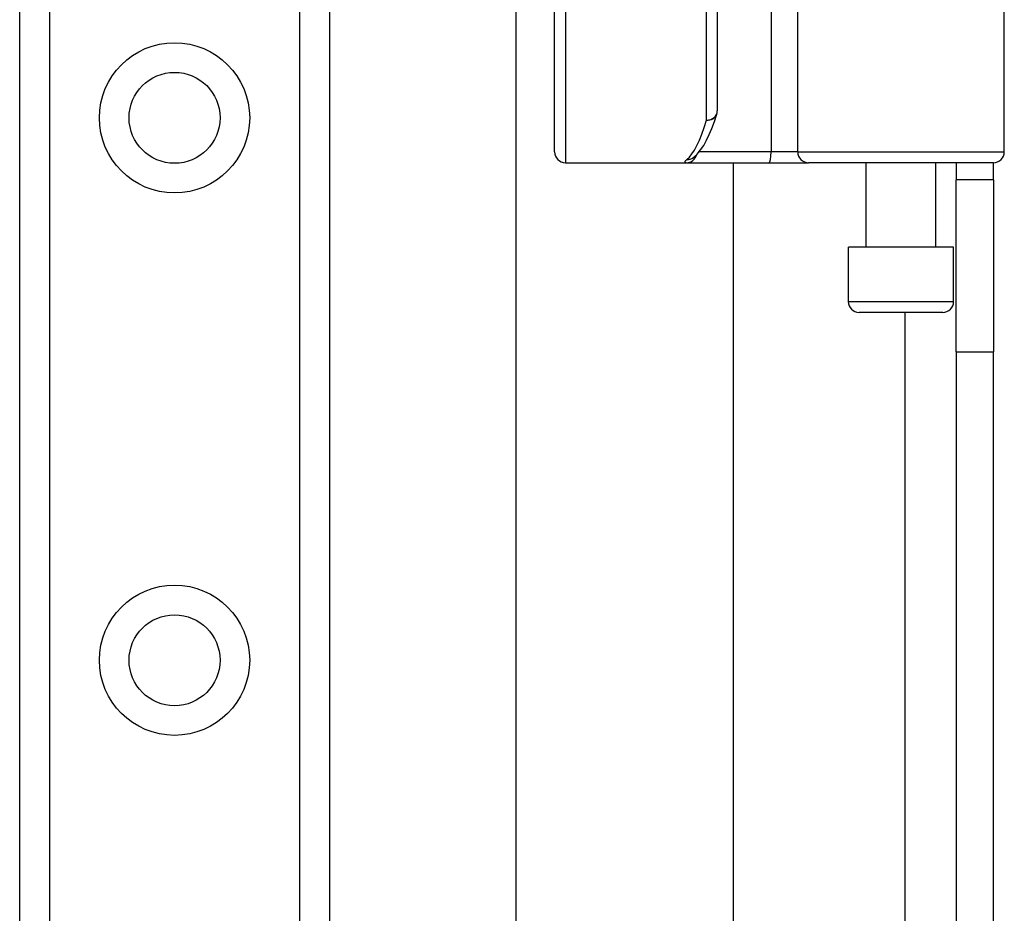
# Model space of a CAD drawing. Header units: inches. Extents: x 10 to 197, y 9 to 109.
# Tile 60 of 111: x 32.5 to 34.28, y 53.28 to 54.9. Entities that reach past the tile are written whole.
import ezdxf

# ---------------------------------------------------------------- set-up
doc = ezdxf.new("R2010")
doc.units = ezdxf.units.IN
doc.header["$MEASUREMENT"] = 0
doc.layers.add('Visible Edges(ANSI)', color=7, linetype='Continuous', lineweight=25)
doc.layers.add('Visible Tangent Edges(ANSI)', color=7, linetype='Continuous', lineweight=25)

msp = doc.modelspace()

# ---------------------------------------------------------------- linework, layer by layer
at = {"layer": 'Visible Edges(ANSI)'}
for p, q in [((32.4967, 18.9666), (32.4967, 75.7225)), ((33.0587, 75.7225), (33.0587, 18.9666)), ((33.3976, 39.23), (33.3976, 55.4591)), ((34.2832, 54.6647), (34.2832, 55.2494)), ((33.7625, 55.145), (33.7625, 54.7388)), ((33.4672, 54.6647), (33.4672, 54.9539)), ((33.7186, 54.6541), (33.7191, 54.6544)), ((33.4869, 54.645), (33.7064, 54.645)), ((33.7064, 54.645), (33.8558, 54.645)), ((33.7913, 54.645), (33.7913, 40.044)), ((33.8558, 54.645), (33.9281, 54.645)), ((34.2635, 54.645), (33.9281, 54.645)), ((34.0327, 54.4915), (34.0327, 54.645)), ((34.1587, 54.4915), (34.1587, 54.645)), ((34.1957, 54.645), (34.1957, 54.614)), ((34.2637, 54.614), (34.2637, 54.645)), ((34.1957, 54.302), (34.1957, 54.614)), ((34.2637, 54.614), (34.1957, 54.614)), ((34.2637, 54.614), (34.2637, 54.302)), ((34.1912, 54.4915), (34.0003, 54.4915)), ((34.0003, 54.3931), (34.0003, 54.4915)), ((34.1912, 54.3931), (34.1912, 54.4915)), ((34.1715, 54.3734), (34.0199, 54.3734)), ((34.1957, 54.302), (34.1957, 40.387)), ((34.2637, 40.387), (34.2637, 54.302))]:
    msp.add_line(p, q, dxfattribs=at)
at = {"layer": 'Visible Edges(ANSI)', "flags": 128}
msp.add_lwpolyline([(33.7191, 54.6544), (33.726, 54.6607), (33.7322, 54.6681), (33.7378, 54.6764), (33.7431, 54.6857), (33.748, 54.696), (33.7528, 54.7073), (33.7573, 54.7196), (33.7616, 54.733)], dxfattribs=at)
at = {"layer": 'Visible Edges(ANSI)'}
for centre in [(32.7777, 54.7264), (32.7777, 53.7422)]:
    msp.add_circle(centre, 0.0825, dxfattribs=at)
for centre, start, end in [((33.7428, 54.7388), 342.9585, 0), ((33.4869, 54.6647), 180, 270), ((34.2635, 54.6647), 270, 0), ((34.0199, 54.3931), 180, 270), ((34.1715, 54.3931), 270, 0)]:
    msp.add_arc(centre, 0.0197, start, end, dxfattribs=at)
at = {"layer": 'Visible Tangent Edges(ANSI)'}
for p, q in [((32.5506, 75.7225), (32.5506, 18.9666)), ((33.0049, 18.9666), (33.0049, 75.7225)), ((33.8603, 55.2494), (33.8603, 54.6647)), ((33.9085, 54.6647), (33.9085, 55.2494)), ((33.7428, 54.7221), (33.7428, 55.145)), ((33.4869, 54.9461), (33.4869, 54.645)), ((33.8603, 54.6647), (33.7295, 54.6647)), ((33.9085, 54.6647), (33.8603, 54.6647)), ((33.9085, 54.6647), (34.2832, 54.6647)), ((34.0003, 54.3931), (34.1912, 54.3931)), ((34.1027, 54.3734), (34.1027, 40.3157)), ((34.1957, 54.302), (34.2637, 54.302))]:
    msp.add_line(p, q, dxfattribs=at)
at = {"layer": 'Visible Tangent Edges(ANSI)', "flags": 128}
msp.add_lwpolyline([(33.707, 54.6505), (33.7065, 54.6501), (33.706, 54.6497), (33.7055, 54.6492), (33.7051, 54.6489), (33.7048, 54.6485), (33.7044, 54.6481), (33.7042, 54.6478), (33.7039, 54.6475), (33.7038, 54.6472), (33.7036, 54.6469), (33.7035, 54.6466), (33.7035, 54.6464), (33.7035, 54.6462), (33.7035, 54.646), (33.7036, 54.6458), (33.7037, 54.6456), (33.7039, 54.6455), (33.7041, 54.6454), (33.7044, 54.6453), (33.7047, 54.6452), (33.705, 54.6451), (33.7054, 54.6451), (33.7059, 54.645), (33.7064, 54.645)], dxfattribs=at)
at = {"layer": 'Visible Tangent Edges(ANSI)'}
for centre in [(32.7777, 54.7264), (32.7777, 53.7422)]:
    msp.add_circle(centre, 0.1363, dxfattribs=at)
for centre, major_axis, ratio, start_param, end_param in [((33.7428, 54.7388), (0.0197, 0), 0.845842, 4.712389, 6.283185), ((33.6933, 55.145), (0, -0.5), 0.185699, 0.148494, 0.562654), ((33.7428, 54.7388), (0.0188, -0.0058), 0.834757, 4.962887, 6.283185), ((33.7064, 54.6647), (0, -0.0197), 0.985236, 0, 1.320384), ((33.707, 54.67), (0.012, -0.0156), 0.971402, 5.610492, 6.283185), ((33.8558, 54.6647), (0, -0.0197), 0.225879, 0, 1.570796), ((33.9281, 54.6647), (0, -0.0197), 0.998608, 4.712389, 6.283185)]:
    msp.add_ellipse(centre, major_axis=major_axis, ratio=ratio, start_param=start_param, end_param=end_param, dxfattribs=at)

doc.saveas('drawing.dxf')
